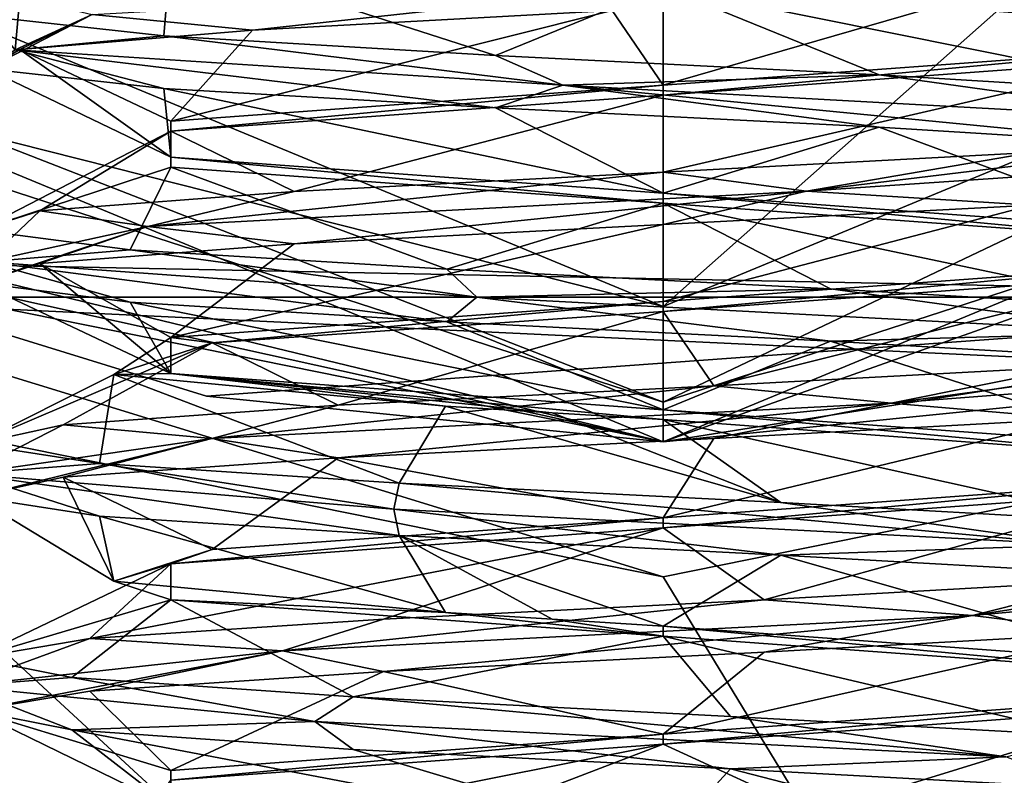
# Model space of a CAD drawing. Header units: millimetres. Extents: x -50 to 50, y -120 to 419.
# Tile 226 of 241: x -2.38 to 1.26, y 380.27 to 383.06. Entities that reach past the tile are written whole.
import ezdxf

# ---------------------------------------------------------------- set-up
doc = ezdxf.new("R2010")
doc.units = ezdxf.units.MM
doc.header["$LTSCALE"] = 81.481481
for name, color, linetype in [('2451', 7, 'CONTINUOUS'), ('2453', 7, 'CONTINUOUS'), ('2454', 7, 'CONTINUOUS'), ('2455', 7, 'CONTINUOUS'), ('2595', 7, 'CONTINUOUS'), ('2619', 7, 'CONTINUOUS'), ('2755', 7, 'CONTINUOUS'), ('2756', 7, 'CONTINUOUS'), ('2766', 7, 'CONTINUOUS'), ('2767', 7, 'CONTINUOUS'), ('2768', 7, 'CONTINUOUS'), ('2769', 7, 'CONTINUOUS'), ('2770', 7, 'CONTINUOUS'), ('2771', 7, 'CONTINUOUS'), ('2842', 7, 'CONTINUOUS'), ('2843', 7, 'CONTINUOUS'), ('2844', 7, 'CONTINUOUS'), ('2845', 7, 'CONTINUOUS'), ('2858', 7, 'CONTINUOUS'), ('2859', 7, 'CONTINUOUS'), ('2860', 7, 'CONTINUOUS'), ('2861', 7, 'CONTINUOUS')]:
    doc.layers.add(name, color=color, linetype=linetype)

msp = doc.modelspace()

# ---------------------------------------------------------------- linework, layer by layer
at = {"layer": '2451', "linetype": 'CONTINUOUS'}
for points in [[(-7.2622, 367.6503, 71), (7.2622, 367.6503, 71), (-7.2622, 412.3497, 71), (-7.2622, 367.6503, 71)], [(-7.2622, 412.3497, 71), (7.2622, 367.6503, 71), (7.2622, 412.3497, 71), (-7.2622, 412.3497, 71)]]:
    msp.add_3dface(points, dxfattribs=at)
at = {"layer": '2453', "linetype": 'CONTINUOUS'}
for points in [[(5.6564, 384.3427, 56.5), (0, 382, 56.5), (4.2426, 385.7574, 56.5), (5.6564, 384.3427, 56.5)], [(4.2426, 385.7574, 56.5), (0, 382, 56.5), (0, 384, 56.5), (4.2426, 385.7574, 56.5)], [(0, 382, 56.5), (-5.6564, 384.3427, 56.5), (0, 384, 56.5), (0, 382, 56.5)]]:
    msp.add_3dface(points, dxfattribs=at)
at = {"layer": '2454', "linetype": 'CONTINUOUS'}
for points in [[(0, 381.5, 57), (-3.8859, 382.4402, 58.5705), (-6.0104, 383.9896, 57), (0, 381.5, 57)], [(-3.5762, 382.2889, 58.5018), (-3.8859, 382.4402, 58.5705), (0, 381.5, 57), (-3.5762, 382.2889, 58.5018)], [(-3.3052, 382.1689, 58.5), (-3.5762, 382.2889, 58.5018), (0, 381.5, 57), (-3.3052, 382.1689, 58.5)], [(-1.6863, 381.6689, 58.5), (-3.3052, 382.1689, 58.5), (0, 381.5, 57), (-1.6863, 381.6689, 58.5)], [(0, 381.5, 58.5), (-1.6863, 381.6689, 58.5), (0, 381.5, 57), (0, 381.5, 58.5)]]:
    msp.add_3dface(points, dxfattribs=at)
at = {"layer": '2455', "linetype": 'CONTINUOUS'}
for points in [[(0, 381.5, 58.5), (0, 381.5, 57), (6.0104, 383.9896, 57), (0, 381.5, 58.5)], [(0, 381.5, 58.5), (6.0104, 383.9896, 57), (1.6863, 381.6689, 58.5), (0, 381.5, 58.5)]]:
    msp.add_3dface(points, dxfattribs=at)
at = {"layer": '2595', "linetype": 'CONTINUOUS'}
for points in [[(0, 381, 59), (3.5, 375.2476, 59), (-3.5, 381.7084, 59), (0, 381, 59)], [(-3.5, 381.7084, 59), (3.5, 375.2476, 59), (-3.5, 375.2476, 59), (-3.5, 381.7084, 59)], [(3.5, 381.7084, 59), (3.5, 375.2476, 59), (0, 381, 59), (3.5, 381.7084, 59)]]:
    msp.add_3dface(points, dxfattribs=at)
at = {"layer": '2619', "linetype": 'CONTINUOUS'}
for points in [[(-3.3052, 382.1689, 58.5), (3.3625, 382.0342, 58.8536), (-3.3625, 382.0342, 58.8536), (-3.3052, 382.1689, 58.5)], [(-3.3052, 382.1689, 58.5), (-1.6863, 381.6689, 58.5), (3.3625, 382.0342, 58.8536), (-3.3052, 382.1689, 58.5)], [(0, 381, 59), (-3.5, 381.7084, 59), (-3.3625, 382.0342, 58.8536), (0, 381, 59)], [(3.5, 381.7084, 59), (0, 381, 59), (-3.3625, 382.0342, 58.8536), (3.5, 381.7084, 59)], [(3.3625, 382.0342, 58.8536), (3.5, 381.7084, 59), (-3.3625, 382.0342, 58.8536), (3.3625, 382.0342, 58.8536)], [(-1.6863, 381.6689, 58.5), (0, 381.5, 58.5), (3.3625, 382.0342, 58.8536), (-1.6863, 381.6689, 58.5)], [(0, 381.5, 58.5), (1.6863, 381.6689, 58.5), (3.3625, 382.0342, 58.8536), (0, 381.5, 58.5)]]:
    msp.add_3dface(points, dxfattribs=at)
at = {"layer": '2755', "linetype": 'CONTINUOUS'}
for points in [[(0, 382, 56.5), (5.6564, 384.3427, 56.5), (0, 381.6464, 56.6464), (0, 382, 56.5)], [(0, 381.6464, 56.6464), (5.6564, 384.3427, 56.5), (4.9101, 383.2418, 56.6464), (0, 381.6464, 56.6464)], [(6.0104, 383.9896, 57), (0, 381.5, 57), (4.9101, 383.2418, 56.6464), (6.0104, 383.9896, 57)], [(0, 381.5, 57), (0, 381.6464, 56.6464), (4.9101, 383.2418, 56.6464), (0, 381.5, 57)]]:
    msp.add_3dface(points, dxfattribs=at)
at = {"layer": '2756', "linetype": 'CONTINUOUS'}
for points in [[(-5.6564, 384.3427, 56.5), (0, 382, 56.5), (-4.9101, 383.2418, 56.6464), (-5.6564, 384.3427, 56.5)], [(0, 381.5, 57), (-6.0104, 383.9896, 57), (0, 381.6464, 56.6464), (0, 381.5, 57)], [(0, 381.6464, 56.6464), (-6.0104, 383.9896, 57), (-4.9101, 383.2418, 56.6464), (0, 381.6464, 56.6464)], [(0, 382, 56.5), (0, 381.6464, 56.6464), (-4.9101, 383.2418, 56.6464), (0, 382, 56.5)]]:
    msp.add_3dface(points, dxfattribs=at)
at = {"layer": '2766', "linetype": 'CONTINUOUS'}
for points in [[(-0.995, 381.25, 61.5979), (1.5395, 381.1193, 61.9048), (-0.9746, 381.347, 61.6471), (-0.995, 381.25, 61.5979)], [(-0.9746, 381.347, 61.6471), (1.5395, 381.1193, 61.9048), (0.4354, 381.2751, 61.4907), (-0.9746, 381.347, 61.6471)], [(0.4354, 381.2751, 61.4907), (1.5395, 381.1193, 61.9048), (1.7103, 381.2032, 62.113), (0.4354, 381.2751, 61.4907)], [(1.5395, 381.1193, 61.9048), (-0.995, 381.25, 61.5979), (0.4354, 381.0811, 61.4907), (1.5395, 381.1193, 61.9048)], [(0.4354, 381.0811, 61.4907), (-0.995, 381.25, 61.5979), (-0.9746, 381.153, 61.6471), (0.4354, 381.0811, 61.4907)], [(1.7103, 381.0093, 62.113), (1.5395, 381.1193, 61.9048), (0.4354, 381.0811, 61.4907), (1.7103, 381.0093, 62.113)], [(2.5897, 380.9886, 64.2317), (1.143, 380.858, 66.3353), (2.4371, 381.0595, 64.7393), (2.5897, 380.9886, 64.2317)], [(2.4371, 381.0595, 64.7393), (1.143, 380.858, 66.3353), (1.6635, 380.9876, 65.9285), (2.4371, 381.0595, 64.7393)], [(1.6635, 380.9876, 65.9285), (1.143, 380.858, 66.3353), (0.3737, 380.9157, 66.5192), (1.6635, 380.9876, 65.9285)], [(1.143, 380.858, 66.3353), (2.5897, 380.9886, 64.2317), (1.6635, 380.7936, 65.9285), (1.143, 380.858, 66.3353)], [(1.143, 380.858, 66.3353), (-1.4057, 380.7273, 66.1873), (0.3737, 380.9157, 66.5192), (1.143, 380.858, 66.3353)], [(0.3737, 380.9157, 66.5192), (-1.4057, 380.7273, 66.1873), (-1.0321, 380.8439, 66.3283), (0.3737, 380.9157, 66.5192)], [(-1.0321, 380.8439, 66.3283), (-1.4057, 380.7273, 66.1873), (-2.1176, 380.772, 65.4149), (-1.0321, 380.8439, 66.3283)], [(-1.4057, 380.7273, 66.1873), (1.143, 380.858, 66.3353), (-1.0321, 380.6499, 66.3283), (-1.4057, 380.7273, 66.1873)], [(-1.0321, 380.6499, 66.3283), (1.143, 380.858, 66.3353), (0.3737, 380.7218, 66.5192), (-1.0321, 380.6499, 66.3283)], [(0.3737, 380.7218, 66.5192), (1.143, 380.858, 66.3353), (1.6635, 380.7936, 65.9285), (0.3737, 380.7218, 66.5192)], [(-1.4057, 380.7273, 66.1873), (-2.5991, 380.5966, 63.9304), (-2.1176, 380.772, 65.4149), (-1.4057, 380.7273, 66.1873)], [(-2.1176, 380.772, 65.4149), (-2.5991, 380.5966, 63.9304), (-2.546, 380.7001, 64.0625), (-2.1176, 380.772, 65.4149)], [(-2.5991, 380.5966, 63.9304), (-1.4057, 380.7273, 66.1873), (-2.546, 380.5061, 64.0625), (-2.5991, 380.5966, 63.9304)], [(-2.546, 380.5061, 64.0625), (-1.4057, 380.7273, 66.1873), (-2.1176, 380.578, 65.4149), (-2.546, 380.5061, 64.0625)], [(-2.1176, 380.578, 65.4149), (-1.4057, 380.7273, 66.1873), (-1.0321, 380.6499, 66.3283), (-2.1176, 380.578, 65.4149)], [(-2.546, 380.7001, 64.0625), (-2.5991, 380.5966, 63.9304), (-2.1845, 380.6282, 62.6907), (-2.546, 380.7001, 64.0625)], [(-2.5991, 380.5966, 63.9304), (-1.2866, 380.4659, 61.7406), (-2.1845, 380.6282, 62.6907), (-2.5991, 380.5966, 63.9304)], [(-2.1845, 380.6282, 62.6907), (-1.2866, 380.4659, 61.7406), (-1.1451, 380.5564, 61.7251), (-2.1845, 380.6282, 62.6907)], [(-1.2866, 380.4659, 61.7406), (-2.5991, 380.5966, 63.9304), (-2.1845, 380.4343, 62.6907), (-1.2866, 380.4659, 61.7406)], [(-2.1845, 380.4343, 62.6907), (-2.5991, 380.5966, 63.9304), (-2.546, 380.5061, 64.0625), (-2.1845, 380.4343, 62.6907)], [(-1.2866, 380.4659, 61.7406), (1.2664, 380.3352, 61.7292), (-1.1451, 380.5564, 61.7251), (-1.2866, 380.4659, 61.7406)], [(-1.1451, 380.5564, 61.7251), (1.2664, 380.3352, 61.7292), (0.2496, 380.4845, 61.4655), (-1.1451, 380.5564, 61.7251)], [(0.2496, 380.4845, 61.4655), (1.2664, 380.3352, 61.7292), (1.5669, 380.4126, 61.9922), (0.2496, 380.4845, 61.4655)], [(-1.1451, 380.3624, 61.7251), (-1.2866, 380.4659, 61.7406), (-2.1845, 380.4343, 62.6907), (-1.1451, 380.3624, 61.7251)], [(1.2664, 380.3352, 61.7292), (-1.2866, 380.4659, 61.7406), (0.2496, 380.2905, 61.4655), (1.2664, 380.3352, 61.7292)], [(0.2496, 380.2905, 61.4655), (-1.2866, 380.4659, 61.7406), (-1.1451, 380.3624, 61.7251), (0.2496, 380.2905, 61.4655)], [(1.5669, 380.2186, 61.9922), (1.2664, 380.3352, 61.7292), (0.2496, 380.2905, 61.4655), (1.5669, 380.2186, 61.9922)]]:
    msp.add_3dface(points, dxfattribs=at)
at = {"layer": '2767', "linetype": 'CONTINUOUS'}
for points in [[(0.4354, 381.0811, 61.4907), (-0.9746, 381.153, 61.6471), (0, 380.8184, 61.9), (0.4354, 381.0811, 61.4907)], [(0, 380.8184, 61.9), (-0.9746, 381.153, 61.6471), (-0.4097, 380.8434, 61.9404), (0, 380.8184, 61.9)], [(-0.4097, 380.8434, 61.9404), (-0.9746, 381.153, 61.6471), (-0.8036, 380.8684, 62.0599), (-0.4097, 380.8434, 61.9404)], [(1.8182, 380.6851, 62.9493), (0.4354, 381.0811, 61.4907), (0, 380.8184, 61.9), (1.8182, 380.6851, 62.9493)], [(1.7103, 381.0093, 62.113), (0.4354, 381.0811, 61.4907), (1.8182, 380.6851, 62.9493), (1.7103, 381.0093, 62.113)], [(0.3737, 380.7218, 66.5192), (1.6635, 380.7936, 65.9285), (0, 380.4184, 66.1), (0.3737, 380.7218, 66.5192)], [(0, 380.4184, 66.1), (1.6635, 380.7936, 65.9285), (1.8188, 380.5517, 65.0498), (0, 380.4184, 66.1)], [(-1.0321, 380.6499, 66.3283), (0.3737, 380.7218, 66.5192), (0, 380.4184, 66.1), (-1.0321, 380.6499, 66.3283)], [(-2.1176, 380.578, 65.4149), (-1.0321, 380.6499, 66.3283), (-1.8185, 380.2851, 65.0503), (-2.1176, 380.578, 65.4149)], [(-1.8185, 380.2851, 65.0503), (-1.0321, 380.6499, 66.3283), (0, 380.4184, 66.1), (-1.8185, 380.2851, 65.0503)], [(-2.546, 380.5061, 64.0625), (-2.1176, 380.578, 65.4149), (-1.8185, 380.2851, 65.0503), (-2.546, 380.5061, 64.0625)], [(-2.1845, 380.4343, 62.6907), (-2.546, 380.5061, 64.0625), (-1.8184, 380.1517, 62.9495), (-2.1845, 380.4343, 62.6907)], [(-1.8184, 380.1517, 62.9495), (-2.546, 380.5061, 64.0625), (-1.8185, 380.2851, 65.0503), (-1.8184, 380.1517, 62.9495)], [(-1.1451, 380.3624, 61.7251), (-2.1845, 380.4343, 62.6907), (0, 380.0184, 61.9), (-1.1451, 380.3624, 61.7251)], [(0, 380.0184, 61.9), (-2.1845, 380.4343, 62.6907), (-1.8184, 380.1517, 62.9495), (0, 380.0184, 61.9)], [(0.2496, 380.2905, 61.4655), (-1.1451, 380.3624, 61.7251), (0, 380.0184, 61.9), (0.2496, 380.2905, 61.4655)], [(1.8189, 379.885, 62.9505), (0.2496, 380.2905, 61.4655), (0, 380.0184, 61.9), (1.8189, 379.885, 62.9505)], [(1.5669, 380.2186, 61.9922), (0.2496, 380.2905, 61.4655), (1.8189, 379.885, 62.9505), (1.5669, 380.2186, 61.9922)]]:
    msp.add_3dface(points, dxfattribs=at)
at = {"layer": '2768', "linetype": 'CONTINUOUS'}
for points in [[(-0.9746, 381.347, 61.6471), (0.4354, 381.2751, 61.4907), (-0.8036, 381.6316, 62.0599), (-0.9746, 381.347, 61.6471)], [(-0.8036, 381.6316, 62.0599), (0.4354, 381.2751, 61.4907), (-0.4097, 381.6066, 61.9404), (-0.8036, 381.6316, 62.0599)], [(-0.4097, 381.6066, 61.9404), (0.4354, 381.2751, 61.4907), (0, 381.5816, 61.9), (-0.4097, 381.6066, 61.9404)], [(0.4354, 381.2751, 61.4907), (1.7103, 381.2032, 62.113), (0, 381.5816, 61.9), (0.4354, 381.2751, 61.4907)], [(0, 381.5816, 61.9), (1.7103, 381.2032, 62.113), (1.8182, 381.4483, 62.9493), (0, 381.5816, 61.9)], [(1.8188, 381.315, 65.0498), (0.3737, 380.9157, 66.5192), (0, 381.1816, 66.1), (1.8188, 381.315, 65.0498)], [(1.6635, 380.9876, 65.9285), (0.3737, 380.9157, 66.5192), (1.8188, 381.315, 65.0498), (1.6635, 380.9876, 65.9285)], [(-1.0321, 380.8439, 66.3283), (-2.1176, 380.772, 65.4149), (0, 381.1816, 66.1), (-1.0321, 380.8439, 66.3283)], [(0, 381.1816, 66.1), (-2.1176, 380.772, 65.4149), (-1.8185, 381.0483, 65.0503), (0, 381.1816, 66.1)], [(0.3737, 380.9157, 66.5192), (-1.0321, 380.8439, 66.3283), (0, 381.1816, 66.1), (0.3737, 380.9157, 66.5192)], [(-2.1176, 380.772, 65.4149), (-2.546, 380.7001, 64.0625), (-1.8185, 381.0483, 65.0503), (-2.1176, 380.772, 65.4149)], [(-1.8185, 381.0483, 65.0503), (-2.546, 380.7001, 64.0625), (-1.8184, 380.9149, 62.9495), (-1.8185, 381.0483, 65.0503)], [(-2.546, 380.7001, 64.0625), (-2.1845, 380.6282, 62.6907), (-1.8184, 380.9149, 62.9495), (-2.546, 380.7001, 64.0625)], [(-2.1845, 380.6282, 62.6907), (-1.1451, 380.5564, 61.7251), (-1.8184, 380.9149, 62.9495), (-2.1845, 380.6282, 62.6907)], [(-1.8184, 380.9149, 62.9495), (-1.1451, 380.5564, 61.7251), (0, 380.7816, 61.9), (-1.8184, 380.9149, 62.9495)], [(-1.1451, 380.5564, 61.7251), (0.2496, 380.4845, 61.4655), (0, 380.7816, 61.9), (-1.1451, 380.5564, 61.7251)], [(0.2496, 380.4845, 61.4655), (1.5669, 380.4126, 61.9922), (0, 380.7816, 61.9), (0.2496, 380.4845, 61.4655)], [(0, 380.7816, 61.9), (1.5669, 380.4126, 61.9922), (1.8189, 380.6483, 62.9505), (0, 380.7816, 61.9)], [(1.8189, 380.515, 65.0495), (0.558, 380.1251, 66.4849), (0, 380.3816, 66.1), (1.8189, 380.515, 65.0495)], [(1.8009, 380.197, 65.8009), (0.558, 380.1251, 66.4849), (1.8189, 380.515, 65.0495), (1.8009, 380.197, 65.8009)], [(-0.858, 380.0532, 66.3979), (-2.0078, 379.9814, 65.5669), (0, 380.3816, 66.1), (-0.858, 380.0532, 66.3979)], [(0, 380.3816, 66.1), (-2.0078, 379.9814, 65.5669), (-1.8184, 380.2483, 65.0505), (0, 380.3816, 66.1)], [(0.558, 380.1251, 66.4849), (-0.858, 380.0532, 66.3979), (0, 380.3816, 66.1), (0.558, 380.1251, 66.4849)]]:
    msp.add_3dface(points, dxfattribs=at)
at = {"layer": '2769', "linetype": 'CONTINUOUS'}
for points in [[(-2.1089, 383.0795, 65.5207), (0.2086, 383.2102, 66.5916), (-1.5171, 383.0218, 66.0456), (-2.1089, 383.0795, 65.5207)], [(-1.5171, 383.0218, 66.0456), (0.2086, 383.2102, 66.5916), (-0.1874, 383.0936, 66.5399), (-1.5171, 383.0218, 66.0456)], [(-2.3761, 383.1439, 64.9166), (-2.3931, 382.9489, 62.9836), (-2.4979, 383.072, 63.5031), (-2.3761, 383.1439, 64.9166)], [(-2.1089, 383.0795, 65.5207), (-2.3931, 382.9489, 62.9836), (-2.3761, 383.1439, 64.9166), (-2.1089, 383.0795, 65.5207)], [(-2.3931, 382.9489, 62.9836), (-2.1089, 383.0795, 65.5207), (-2.4979, 382.878, 63.5031), (-2.3931, 382.9489, 62.9836)], [(-2.4979, 382.878, 63.5031), (-2.1089, 383.0795, 65.5207), (-2.3761, 382.9499, 64.9166), (-2.4979, 382.878, 63.5031)], [(-2.4979, 383.072, 63.5031), (-2.3931, 382.9489, 62.9836), (-1.8445, 383.0001, 62.2439), (-2.4979, 383.072, 63.5031)], [(-2.3761, 382.9499, 64.9166), (-2.1089, 383.0795, 65.5207), (-1.5171, 383.0218, 66.0456), (-2.3761, 382.9499, 64.9166)], [(-2.3931, 382.9489, 62.9836), (-0.37, 382.8182, 61.4265), (-1.8445, 383.0001, 62.2439), (-2.3931, 382.9489, 62.9836)], [(-1.8445, 383.0001, 62.2439), (-0.37, 382.8182, 61.4265), (-0.6188, 382.9282, 61.5295), (-1.8445, 383.0001, 62.2439)], [(-1.8445, 382.8061, 62.2439), (-2.3931, 382.9489, 62.9836), (-2.4979, 382.878, 63.5031), (-1.8445, 382.8061, 62.2439)], [(-0.37, 382.8182, 61.4265), (-2.3931, 382.9489, 62.9836), (-0.6188, 382.7343, 61.5295), (-0.37, 382.8182, 61.4265)], [(-0.6188, 382.7343, 61.5295), (-2.3931, 382.9489, 62.9836), (-1.8445, 382.8061, 62.2439), (-0.6188, 382.7343, 61.5295)], [(-0.6188, 382.9282, 61.5295), (-0.37, 382.8182, 61.4265), (0.7989, 382.8564, 61.5818), (-0.6188, 382.9282, 61.5295)], [(-0.37, 382.8182, 61.4265), (2.0098, 382.6875, 62.3506), (0.7989, 382.8564, 61.5818), (-0.37, 382.8182, 61.4265)], [(0.7989, 382.8564, 61.5818), (2.0098, 382.6875, 62.3506), (1.9687, 382.7845, 62.3843), (0.7989, 382.8564, 61.5818)], [(0.7989, 382.6624, 61.5818), (-0.37, 382.8182, 61.4265), (-0.6188, 382.7343, 61.5295), (0.7989, 382.6624, 61.5818)], [(2.0098, 382.6875, 62.3506), (-0.37, 382.8182, 61.4265), (1.9687, 382.5905, 62.3843), (2.0098, 382.6875, 62.3506)], [(1.9687, 382.5905, 62.3843), (-0.37, 382.8182, 61.4265), (0.7989, 382.6624, 61.5818), (1.9687, 382.5905, 62.3843)], [(2.4519, 382.5568, 64.865), (0.53, 382.4261, 66.5454), (2.3023, 382.6407, 65.0889), (2.4519, 382.5568, 64.865)], [(2.3023, 382.6407, 65.0889), (0.53, 382.4261, 66.5454), (1.3625, 382.5689, 66.1517), (2.3023, 382.6407, 65.0889)], [(1.3625, 382.5689, 66.1517), (0.53, 382.4261, 66.5454), (0, 382.497, 66.5468), (1.3625, 382.5689, 66.1517)], [(0.53, 382.4261, 66.5454), (2.4519, 382.5568, 64.865), (1.3625, 382.3749, 66.1517), (0.53, 382.4261, 66.5454)], [(0.53, 382.4261, 66.5454), (-1.9029, 382.2955, 65.7717), (0, 382.497, 66.5468), (0.53, 382.4261, 66.5454)], [(0, 382.497, 66.5468), (-1.9029, 382.2955, 65.7717), (-1.3625, 382.4251, 66.1517), (0, 382.497, 66.5468)], [(-1.3625, 382.4251, 66.1517), (-1.9029, 382.2955, 65.7717), (-2.3023, 382.3532, 65.0889), (-1.3625, 382.4251, 66.1517)], [(-1.9029, 382.2955, 65.7717), (0.53, 382.4261, 66.5454), (-1.3625, 382.2311, 66.1517), (-1.9029, 382.2955, 65.7717)], [(-1.3625, 382.2311, 66.1517), (0.53, 382.4261, 66.5454), (0, 382.303, 66.5468), (-1.3625, 382.2311, 66.1517)], [(0, 382.303, 66.5468), (0.53, 382.4261, 66.5454), (1.3625, 382.3749, 66.1517), (0, 382.303, 66.5468)], [(-2.3023, 382.3532, 65.0889), (-2.5011, 382.1648, 63.2898), (-2.5276, 382.2814, 63.6882), (-2.3023, 382.3532, 65.0889)], [(-1.9029, 382.2955, 65.7717), (-2.5011, 382.1648, 63.2898), (-2.3023, 382.3532, 65.0889), (-1.9029, 382.2955, 65.7717)], [(-2.5011, 382.1648, 63.2898), (-1.9029, 382.2955, 65.7717), (-2.5276, 382.0874, 63.6882), (-2.5011, 382.1648, 63.2898)], [(-2.5276, 382.0874, 63.6882), (-1.9029, 382.2955, 65.7717), (-2.3023, 382.1593, 65.0889), (-2.5276, 382.0874, 63.6882)], [(-2.3023, 382.1593, 65.0889), (-1.9029, 382.2955, 65.7717), (-1.3625, 382.2311, 66.1517), (-2.3023, 382.1593, 65.0889)], [(-2.5276, 382.2814, 63.6882), (-2.5011, 382.1648, 63.2898), (-1.9687, 382.2095, 62.3843), (-2.5276, 382.2814, 63.6882)], [(-2.5011, 382.1648, 63.2898), (-0.6879, 382.0341, 61.4926), (-1.9687, 382.2095, 62.3843), (-2.5011, 382.1648, 63.2898)], [(-1.9687, 382.2095, 62.3843), (-0.6879, 382.0341, 61.4926), (-0.7989, 382.1376, 61.5818), (-1.9687, 382.2095, 62.3843)], [(-1.9687, 382.0155, 62.3843), (-2.5011, 382.1648, 63.2898), (-2.5276, 382.0874, 63.6882), (-1.9687, 382.0155, 62.3843)], [(-0.6879, 382.0341, 61.4926), (-2.5011, 382.1648, 63.2898), (-0.7989, 381.9436, 61.5818), (-0.6879, 382.0341, 61.4926)], [(-0.7989, 381.9436, 61.5818), (-2.5011, 382.1648, 63.2898), (-1.9687, 382.0155, 62.3843), (-0.7989, 381.9436, 61.5818)], [(-0.7989, 382.1376, 61.5818), (-0.6879, 382.0341, 61.4926), (0.6188, 382.0657, 61.5295), (-0.7989, 382.1376, 61.5818)], [(-0.6879, 382.0341, 61.4926), (1.7886, 381.9034, 62.113), (0.6188, 382.0657, 61.5295), (-0.6879, 382.0341, 61.4926)], [(0.6188, 382.0657, 61.5295), (1.7886, 381.9034, 62.113), (1.8445, 381.9939, 62.2439), (0.6188, 382.0657, 61.5295)], [(0.6188, 381.8718, 61.5295), (-0.6879, 382.0341, 61.4926), (-0.7989, 381.9436, 61.5818), (0.6188, 381.8718, 61.5295)], [(1.7886, 381.9034, 62.113), (-0.6879, 382.0341, 61.4926), (0.6188, 381.8718, 61.5295), (1.7886, 381.9034, 62.113)], [(1.8445, 381.7999, 62.2439), (1.7886, 381.9034, 62.113), (0.6188, 381.8718, 61.5295), (1.8445, 381.7999, 62.2439)], [(2.5406, 381.7727, 64.5527), (0.8431, 381.642, 66.4595), (2.3761, 381.8501, 64.9166), (2.5406, 381.7727, 64.5527)], [(2.3761, 381.8501, 64.9166), (0.8431, 381.642, 66.4595), (1.5171, 381.7782, 66.0456), (2.3761, 381.8501, 64.9166)], [(1.5171, 381.7782, 66.0456), (0.8431, 381.642, 66.4595), (0.1874, 381.7064, 66.5399), (1.5171, 381.7782, 66.0456)], [(0.8431, 381.642, 66.4595), (2.5406, 381.7727, 64.5527), (1.5171, 381.5843, 66.0456), (0.8431, 381.642, 66.4595)], [(0.8431, 381.642, 66.4595), (-1.6673, 381.5114, 65.995), (0.1874, 381.7064, 66.5399), (0.8431, 381.642, 66.4595)], [(0.1874, 381.7064, 66.5399), (-1.6673, 381.5114, 65.995), (-1.2005, 381.6345, 66.2461), (0.1874, 381.7064, 66.5399)], [(-1.2005, 381.6345, 66.2461), (-1.6673, 381.5114, 65.995), (-2.2159, 381.5626, 65.2553), (-1.2005, 381.6345, 66.2461)], [(-1.6673, 381.5114, 65.995), (0.8431, 381.642, 66.4595), (-1.2005, 381.4405, 66.2461), (-1.6673, 381.5114, 65.995)], [(-1.2005, 381.4405, 66.2461), (0.8431, 381.642, 66.4595), (0.1874, 381.5124, 66.5399), (-1.2005, 381.4405, 66.2461)], [(0.1874, 381.5124, 66.5399), (0.8431, 381.642, 66.4595), (1.5171, 381.5843, 66.0456), (0.1874, 381.5124, 66.5399)], [(-1.6673, 381.5114, 65.995), (-2.5701, 381.3807, 63.607), (-2.2159, 381.5626, 65.2553), (-1.6673, 381.5114, 65.995)], [(-2.2159, 381.5626, 65.2553), (-2.5701, 381.3807, 63.607), (-2.5437, 381.4907, 63.875), (-2.2159, 381.5626, 65.2553)], [(-2.5701, 381.3807, 63.607), (-1.6673, 381.5114, 65.995), (-2.5437, 381.2968, 63.875), (-2.5701, 381.3807, 63.607)], [(-2.5437, 381.4907, 63.875), (-2.5701, 381.3807, 63.607), (-2.0822, 381.4189, 62.5335), (-2.5437, 381.4907, 63.875)], [(-2.5437, 381.2968, 63.875), (-1.6673, 381.5114, 65.995), (-2.2159, 381.3686, 65.2553), (-2.5437, 381.2968, 63.875)], [(-2.2159, 381.3686, 65.2553), (-1.6673, 381.5114, 65.995), (-1.2005, 381.4405, 66.2461), (-2.2159, 381.3686, 65.2553)], [(-2.5701, 381.3807, 63.607), (-0.995, 381.25, 61.5979), (-2.0822, 381.4189, 62.5335), (-2.5701, 381.3807, 63.607)], [(-0.995, 381.25, 61.5979), (-0.9746, 381.347, 61.6471), (-2.0822, 381.4189, 62.5335), (-0.995, 381.25, 61.5979)], [(-0.9746, 381.153, 61.6471), (-0.995, 381.25, 61.5979), (-2.5701, 381.3807, 63.607), (-0.9746, 381.153, 61.6471)], [(-0.9746, 381.153, 61.6471), (-2.5701, 381.3807, 63.607), (-2.0822, 381.2249, 62.5335), (-0.9746, 381.153, 61.6471)], [(-2.0822, 381.2249, 62.5335), (-2.5701, 381.3807, 63.607), (-2.5437, 381.2968, 63.875), (-2.0822, 381.2249, 62.5335)]]:
    msp.add_3dface(points, dxfattribs=at)
at = {"layer": '2770', "linetype": 'CONTINUOUS'}
for points in [[(1.2005, 383.1655, 66.2461), (2.2159, 383.2374, 65.2553), (1.8188, 382.9517, 65.0497), (1.2005, 383.1655, 66.2461)], [(-0.1874, 383.0936, 66.5399), (1.2005, 383.1655, 66.2461), (0, 382.8184, 66.1), (-0.1874, 383.0936, 66.5399)], [(0, 382.8184, 66.1), (1.2005, 383.1655, 66.2461), (1.8188, 382.9517, 65.0497), (0, 382.8184, 66.1)], [(-1.5171, 383.0218, 66.0456), (-0.1874, 383.0936, 66.5399), (-1.8186, 382.685, 65.0501), (-1.5171, 383.0218, 66.0456)], [(-1.8186, 382.685, 65.0501), (-0.1874, 383.0936, 66.5399), (0, 382.8184, 66.1), (-1.8186, 382.685, 65.0501)], [(-2.3761, 382.9499, 64.9166), (-1.5171, 383.0218, 66.0456), (-1.8186, 382.685, 65.0501), (-2.3761, 382.9499, 64.9166)], [(-2.4979, 382.878, 63.5031), (-2.3761, 382.9499, 64.9166), (-1.8185, 382.5517, 62.9498), (-2.4979, 382.878, 63.5031)], [(-1.8185, 382.5517, 62.9498), (-2.3761, 382.9499, 64.9166), (-1.8186, 382.685, 65.0501), (-1.8185, 382.5517, 62.9498)], [(-1.8445, 382.8061, 62.2439), (-2.4979, 382.878, 63.5031), (-1.8185, 382.5517, 62.9498), (-1.8445, 382.8061, 62.2439)], [(-0.6188, 382.7343, 61.5295), (-1.8445, 382.8061, 62.2439), (0, 382.4184, 61.9), (-0.6188, 382.7343, 61.5295)], [(0, 382.4184, 61.9), (-1.8445, 382.8061, 62.2439), (-1.8185, 382.5517, 62.9498), (0, 382.4184, 61.9)], [(0.7989, 382.6624, 61.5818), (-0.6188, 382.7343, 61.5295), (0, 382.4184, 61.9), (0.7989, 382.6624, 61.5818)], [(1.819, 382.285, 62.9505), (0.7989, 382.6624, 61.5818), (0, 382.4184, 61.9), (1.819, 382.285, 62.9505)], [(1.9687, 382.5905, 62.3843), (0.7989, 382.6624, 61.5818), (1.819, 382.285, 62.9505), (1.9687, 382.5905, 62.3843)], [(0, 382.303, 66.5468), (1.3625, 382.3749, 66.1517), (0, 382.0184, 66.1), (0, 382.303, 66.5468)], [(0, 382.0184, 66.1), (1.3625, 382.3749, 66.1517), (1.8185, 382.1517, 65.0503), (0, 382.0184, 66.1)], [(-1.3625, 382.2311, 66.1517), (0, 382.303, 66.5468), (-1.8182, 381.8851, 65.0507), (-1.3625, 382.2311, 66.1517)], [(-1.8182, 381.8851, 65.0507), (0, 382.303, 66.5468), (0, 382.0184, 66.1), (-1.8182, 381.8851, 65.0507)], [(-2.3023, 382.1593, 65.0889), (-1.3625, 382.2311, 66.1517), (-1.8182, 381.8851, 65.0507), (-2.3023, 382.1593, 65.0889)], [(-2.5276, 382.0874, 63.6882), (-2.3023, 382.1593, 65.0889), (-1.8188, 381.7517, 62.9502), (-2.5276, 382.0874, 63.6882)], [(-1.8188, 381.7517, 62.9502), (-2.3023, 382.1593, 65.0889), (-1.8182, 381.8851, 65.0507), (-1.8188, 381.7517, 62.9502)], [(-1.9687, 382.0155, 62.3843), (-2.5276, 382.0874, 63.6882), (-1.8188, 381.7517, 62.9502), (-1.9687, 382.0155, 62.3843)], [(-0.7989, 381.9436, 61.5818), (-1.9687, 382.0155, 62.3843), (0, 381.6184, 61.9), (-0.7989, 381.9436, 61.5818)], [(0, 381.6184, 61.9), (-1.9687, 382.0155, 62.3843), (-1.8188, 381.7517, 62.9502), (0, 381.6184, 61.9)], [(0.6188, 381.8718, 61.5295), (-0.7989, 381.9436, 61.5818), (0, 381.6184, 61.9), (0.6188, 381.8718, 61.5295)], [(1.8185, 381.4851, 62.9497), (0.6188, 381.8718, 61.5295), (0, 381.6184, 61.9), (1.8185, 381.4851, 62.9497)], [(1.8445, 381.7999, 62.2439), (0.6188, 381.8718, 61.5295), (1.8185, 381.4851, 62.9497), (1.8445, 381.7999, 62.2439)], [(0.1874, 381.5124, 66.5399), (1.5171, 381.5843, 66.0456), (0, 381.2184, 66.1), (0.1874, 381.5124, 66.5399)], [(0, 381.2184, 66.1), (1.5171, 381.5843, 66.0456), (1.8184, 381.3517, 65.0505), (0, 381.2184, 66.1)], [(-1.2005, 381.4405, 66.2461), (0.1874, 381.5124, 66.5399), (0, 381.2184, 66.1), (-1.2005, 381.4405, 66.2461)], [(-2.2159, 381.3686, 65.2553), (-1.2005, 381.4405, 66.2461), (-1.666, 381.1017, 65.2784), (-2.2159, 381.3686, 65.2553)], [(-1.2005, 381.4405, 66.2461), (0, 381.2184, 66.1), (-1.666, 381.1017, 65.2784), (-1.2005, 381.4405, 66.2461)], [(-2.5437, 381.2968, 63.875), (-2.2159, 381.3686, 65.2553), (-2.0284, 380.985, 63.4565), (-2.5437, 381.2968, 63.875)], [(-2.0284, 380.985, 63.4565), (-2.2159, 381.3686, 65.2553), (-1.666, 381.1017, 65.2784), (-2.0284, 380.985, 63.4565)], [(-2.0822, 381.2249, 62.5335), (-2.5437, 381.2968, 63.875), (-2.0284, 380.985, 63.4565), (-2.0822, 381.2249, 62.5335)], [(-0.8036, 380.8684, 62.0599), (-0.9746, 381.153, 61.6471), (-2.0822, 381.2249, 62.5335), (-0.8036, 380.8684, 62.0599)], [(-0.8036, 380.8684, 62.0599), (-2.0822, 381.2249, 62.5335), (-2.0284, 380.985, 63.4565), (-0.8036, 380.8684, 62.0599)]]:
    msp.add_3dface(points, dxfattribs=at)
at = {"layer": '2771', "linetype": 'CONTINUOUS'}
for points in [[(-2.4979, 383.072, 63.5031), (-1.8445, 383.0001, 62.2439), (-1.8185, 383.3149, 62.9498), (-2.4979, 383.072, 63.5031)], [(-1.8445, 383.0001, 62.2439), (-0.6188, 382.9282, 61.5295), (-1.8185, 383.3149, 62.9498), (-1.8445, 383.0001, 62.2439)], [(-1.8185, 383.3149, 62.9498), (-0.6188, 382.9282, 61.5295), (0, 383.1816, 61.9), (-1.8185, 383.3149, 62.9498)], [(-0.6188, 382.9282, 61.5295), (0.7989, 382.8564, 61.5818), (0, 383.1816, 61.9), (-0.6188, 382.9282, 61.5295)], [(0.7989, 382.8564, 61.5818), (1.9687, 382.7845, 62.3843), (0, 383.1816, 61.9), (0.7989, 382.8564, 61.5818)], [(0, 383.1816, 61.9), (1.9687, 382.7845, 62.3843), (1.819, 383.0483, 62.9505), (0, 383.1816, 61.9)], [(1.3625, 382.5689, 66.1517), (0, 382.497, 66.5468), (1.8185, 382.9149, 65.0503), (1.3625, 382.5689, 66.1517)], [(1.8185, 382.9149, 65.0503), (0, 382.497, 66.5468), (0, 382.7816, 66.1), (1.8185, 382.9149, 65.0503)], [(0, 382.7816, 66.1), (-1.3625, 382.4251, 66.1517), (-1.8182, 382.6483, 65.0507), (0, 382.7816, 66.1)], [(0, 382.497, 66.5468), (-1.3625, 382.4251, 66.1517), (0, 382.7816, 66.1), (0, 382.497, 66.5468)], [(-2.3023, 382.3532, 65.0889), (-2.5276, 382.2814, 63.6882), (-1.8182, 382.6483, 65.0507), (-2.3023, 382.3532, 65.0889)], [(-1.8182, 382.6483, 65.0507), (-2.5276, 382.2814, 63.6882), (-1.8188, 382.515, 62.9502), (-1.8182, 382.6483, 65.0507)], [(-1.3625, 382.4251, 66.1517), (-2.3023, 382.3532, 65.0889), (-1.8182, 382.6483, 65.0507), (-1.3625, 382.4251, 66.1517)], [(-2.5276, 382.2814, 63.6882), (-1.9687, 382.2095, 62.3843), (-1.8188, 382.515, 62.9502), (-2.5276, 382.2814, 63.6882)], [(-1.9687, 382.2095, 62.3843), (-0.7989, 382.1376, 61.5818), (-1.8188, 382.515, 62.9502), (-1.9687, 382.2095, 62.3843)], [(-1.8188, 382.515, 62.9502), (-0.7989, 382.1376, 61.5818), (0, 382.3816, 61.9), (-1.8188, 382.515, 62.9502)], [(-0.7989, 382.1376, 61.5818), (0.6188, 382.0657, 61.5295), (0, 382.3816, 61.9), (-0.7989, 382.1376, 61.5818)], [(0.6188, 382.0657, 61.5295), (1.8445, 381.9939, 62.2439), (0, 382.3816, 61.9), (0.6188, 382.0657, 61.5295)], [(0, 382.3816, 61.9), (1.8445, 381.9939, 62.2439), (1.8185, 382.2483, 62.9497), (0, 382.3816, 61.9)], [(1.8184, 382.1149, 65.0505), (0.1874, 381.7064, 66.5399), (0, 381.9816, 66.1), (1.8184, 382.1149, 65.0505)], [(1.5171, 381.7782, 66.0456), (0.1874, 381.7064, 66.5399), (1.8184, 382.1149, 65.0505), (1.5171, 381.7782, 66.0456)], [(0, 381.9816, 66.1), (-1.2005, 381.6345, 66.2461), (-1.666, 381.865, 65.2784), (0, 381.9816, 66.1)], [(0.1874, 381.7064, 66.5399), (-1.2005, 381.6345, 66.2461), (0, 381.9816, 66.1), (0.1874, 381.7064, 66.5399)], [(-2.2159, 381.5626, 65.2553), (-2.5437, 381.4907, 63.875), (-1.666, 381.865, 65.2784), (-2.2159, 381.5626, 65.2553)], [(-1.666, 381.865, 65.2784), (-2.5437, 381.4907, 63.875), (-2.0284, 381.7483, 63.4565), (-1.666, 381.865, 65.2784)], [(-1.2005, 381.6345, 66.2461), (-2.2159, 381.5626, 65.2553), (-1.666, 381.865, 65.2784), (-1.2005, 381.6345, 66.2461)], [(-2.5437, 381.4907, 63.875), (-2.0822, 381.4189, 62.5335), (-2.0284, 381.7483, 63.4565), (-2.5437, 381.4907, 63.875)], [(-2.0822, 381.4189, 62.5335), (-0.9746, 381.347, 61.6471), (-2.0284, 381.7483, 63.4565), (-2.0822, 381.4189, 62.5335)], [(-0.9746, 381.347, 61.6471), (-0.8036, 381.6316, 62.0599), (-2.0284, 381.7483, 63.4565), (-0.9746, 381.347, 61.6471)]]:
    msp.add_3dface(points, dxfattribs=at)
at = {"layer": '2842', "linetype": 'CONTINUOUS'}
for points in [[(1.8182, 380.6851, 62.9493), (0, 380.8184, 61.9), (1.8189, 380.6483, 62.9505), (1.8182, 380.6851, 62.9493)], [(0, 380.8184, 61.9), (0, 380.7816, 61.9), (1.8189, 380.6483, 62.9505), (0, 380.8184, 61.9)], [(0, 380.4184, 66.1), (1.8188, 380.5517, 65.0498), (0, 380.3816, 66.1), (0, 380.4184, 66.1)], [(1.8188, 380.5517, 65.0498), (1.8189, 380.515, 65.0495), (0, 380.3816, 66.1), (1.8188, 380.5517, 65.0498)]]:
    msp.add_3dface(points, dxfattribs=at)
at = {"layer": '2843', "linetype": 'CONTINUOUS'}
for points in [[(0, 381.5816, 61.9), (1.8182, 381.4483, 62.9493), (0, 381.6184, 61.9), (0, 381.5816, 61.9)], [(1.8182, 381.4483, 62.9493), (1.8185, 381.4851, 62.9497), (0, 381.6184, 61.9), (1.8182, 381.4483, 62.9493)], [(1.8188, 381.315, 65.0498), (0, 381.1816, 66.1), (1.8184, 381.3517, 65.0505), (1.8188, 381.315, 65.0498)], [(0, 381.1816, 66.1), (0, 381.2184, 66.1), (1.8184, 381.3517, 65.0505), (0, 381.1816, 66.1)]]:
    msp.add_3dface(points, dxfattribs=at)
at = {"layer": '2844', "linetype": 'CONTINUOUS'}
for points in [[(1.819, 382.285, 62.9505), (0, 382.4184, 61.9), (1.8185, 382.2483, 62.9497), (1.819, 382.285, 62.9505)], [(0, 382.4184, 61.9), (0, 382.3816, 61.9), (1.8185, 382.2483, 62.9497), (0, 382.4184, 61.9)], [(0, 382.0184, 66.1), (1.8185, 382.1517, 65.0503), (0, 381.9816, 66.1), (0, 382.0184, 66.1)], [(1.8185, 382.1517, 65.0503), (1.8184, 382.1149, 65.0505), (0, 381.9816, 66.1), (1.8185, 382.1517, 65.0503)]]:
    msp.add_3dface(points, dxfattribs=at)
at = {"layer": '2845', "linetype": 'CONTINUOUS'}
for points in [[(1.8184, 383.0851, 62.9495), (0, 383.2184, 61.9), (1.819, 383.0483, 62.9505), (1.8184, 383.0851, 62.9495)], [(0, 383.2184, 61.9), (0, 383.1816, 61.9), (1.819, 383.0483, 62.9505), (0, 383.2184, 61.9)], [(0, 382.8184, 66.1), (1.8188, 382.9517, 65.0497), (0, 382.7816, 66.1), (0, 382.8184, 66.1)], [(1.8188, 382.9517, 65.0497), (1.8185, 382.9149, 65.0503), (0, 382.7816, 66.1), (1.8188, 382.9517, 65.0497)]]:
    msp.add_3dface(points, dxfattribs=at)
at = {"layer": '2858', "linetype": 'CONTINUOUS'}
for points in [[(-1.8185, 380.2851, 65.0503), (0, 380.4184, 66.1), (-1.8184, 380.2483, 65.0505), (-1.8185, 380.2851, 65.0503)], [(0, 380.4184, 66.1), (0, 380.3816, 66.1), (-1.8184, 380.2483, 65.0505), (0, 380.4184, 66.1)], [(-1.8184, 380.1517, 62.9495), (-1.8185, 380.2851, 65.0503), (-1.8185, 380.1149, 62.9497), (-1.8184, 380.1517, 62.9495)], [(-1.8185, 380.2851, 65.0503), (-1.8184, 380.2483, 65.0505), (-1.8185, 380.1149, 62.9497), (-1.8185, 380.2851, 65.0503)]]:
    msp.add_3dface(points, dxfattribs=at)
at = {"layer": '2859', "linetype": 'CONTINUOUS'}
for points in [[(0, 381.1816, 66.1), (-1.8185, 381.0483, 65.0503), (0, 381.2184, 66.1), (0, 381.1816, 66.1)], [(0, 381.2184, 66.1), (-1.8185, 381.0483, 65.0503), (-1.666, 381.1017, 65.2784), (0, 381.2184, 66.1)], [(-1.8185, 381.0483, 65.0503), (-2.0284, 380.985, 63.4565), (-1.666, 381.1017, 65.2784), (-1.8185, 381.0483, 65.0503)], [(-1.8185, 381.0483, 65.0503), (-1.8184, 380.9149, 62.9495), (-2.0284, 380.985, 63.4565), (-1.8185, 381.0483, 65.0503)], [(-1.8184, 380.9149, 62.9495), (-0.8036, 380.8684, 62.0599), (-2.0284, 380.985, 63.4565), (-1.8184, 380.9149, 62.9495)], [(-0.8036, 380.8684, 62.0599), (-1.8184, 380.9149, 62.9495), (0, 380.7816, 61.9), (-0.8036, 380.8684, 62.0599)], [(-0.4097, 380.8434, 61.9404), (-0.8036, 380.8684, 62.0599), (0, 380.7816, 61.9), (-0.4097, 380.8434, 61.9404)], [(0, 380.8184, 61.9), (-0.4097, 380.8434, 61.9404), (0, 380.7816, 61.9), (0, 380.8184, 61.9)]]:
    msp.add_3dface(points, dxfattribs=at)
at = {"layer": '2860', "linetype": 'CONTINUOUS'}
for points in [[(-1.8182, 381.8851, 65.0507), (0, 382.0184, 66.1), (-1.666, 381.865, 65.2784), (-1.8182, 381.8851, 65.0507)], [(0, 382.0184, 66.1), (0, 381.9816, 66.1), (-1.666, 381.865, 65.2784), (0, 382.0184, 66.1)], [(-1.8188, 381.7517, 62.9502), (-1.8182, 381.8851, 65.0507), (-2.0284, 381.7483, 63.4565), (-1.8188, 381.7517, 62.9502)], [(-1.8182, 381.8851, 65.0507), (-1.666, 381.865, 65.2784), (-2.0284, 381.7483, 63.4565), (-1.8182, 381.8851, 65.0507)], [(-0.8036, 381.6316, 62.0599), (-1.8188, 381.7517, 62.9502), (-2.0284, 381.7483, 63.4565), (-0.8036, 381.6316, 62.0599)], [(-0.8036, 381.6316, 62.0599), (-0.4097, 381.6066, 61.9404), (-1.8188, 381.7517, 62.9502), (-0.8036, 381.6316, 62.0599)], [(-0.4097, 381.6066, 61.9404), (0, 381.5816, 61.9), (-1.8188, 381.7517, 62.9502), (-0.4097, 381.6066, 61.9404)], [(0, 381.5816, 61.9), (0, 381.6184, 61.9), (-1.8188, 381.7517, 62.9502), (0, 381.5816, 61.9)]]:
    msp.add_3dface(points, dxfattribs=at)
at = {"layer": '2861', "linetype": 'CONTINUOUS'}
for points in [[(-1.8186, 382.685, 65.0501), (0, 382.8184, 66.1), (-1.8182, 382.6483, 65.0507), (-1.8186, 382.685, 65.0501)], [(0, 382.8184, 66.1), (0, 382.7816, 66.1), (-1.8182, 382.6483, 65.0507), (0, 382.8184, 66.1)], [(-1.8185, 382.5517, 62.9498), (-1.8186, 382.685, 65.0501), (-1.8188, 382.515, 62.9502), (-1.8185, 382.5517, 62.9498)], [(-1.8186, 382.685, 65.0501), (-1.8182, 382.6483, 65.0507), (-1.8188, 382.515, 62.9502), (-1.8186, 382.685, 65.0501)], [(-1.8185, 382.5517, 62.9498), (-1.8188, 382.515, 62.9502), (0, 382.3816, 61.9), (-1.8185, 382.5517, 62.9498)], [(0, 382.4184, 61.9), (-1.8185, 382.5517, 62.9498), (0, 382.3816, 61.9), (0, 382.4184, 61.9)]]:
    msp.add_3dface(points, dxfattribs=at)

doc.saveas('drawing.dxf')
